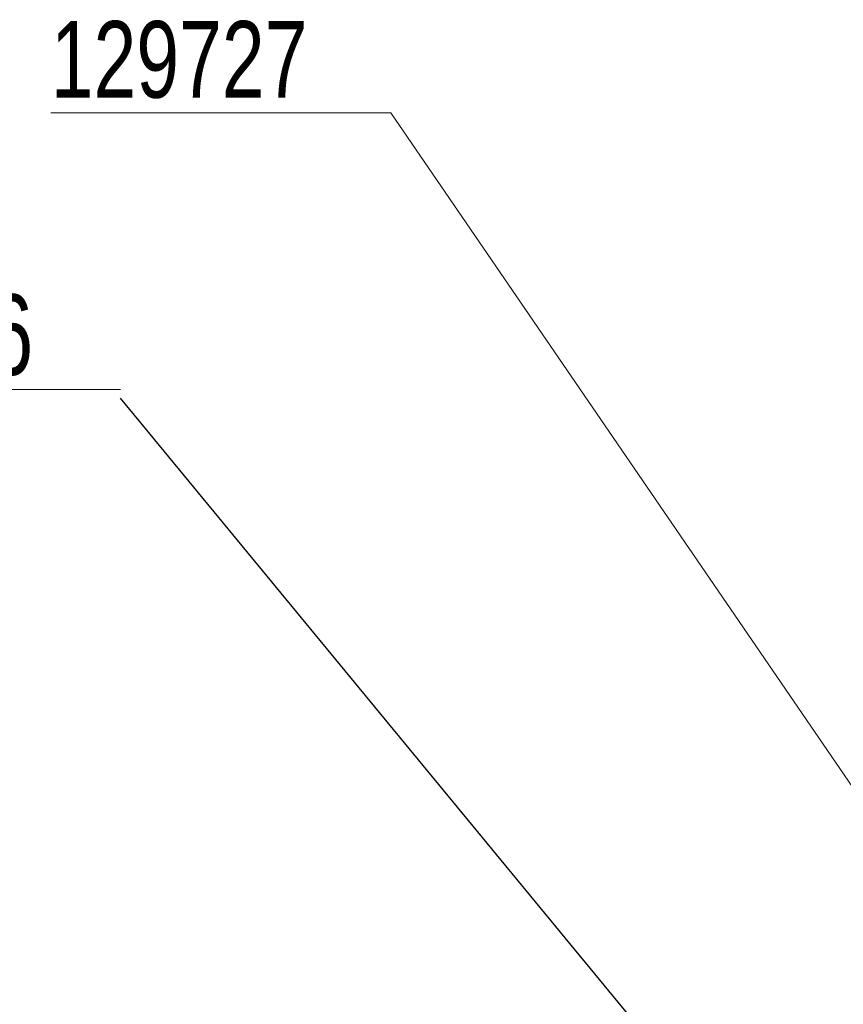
# Model space of a CAD drawing. Header units: millimetres. Extents: x 36 to 589, y 6 to 414.
# Tile 33 of 58: x 401 to 452, y 174 to 235. Entities that reach past the tile are written whole.
import ezdxf

# ---------------------------------------------------------------- set-up
doc = ezdxf.new("R2010")
doc.units = ezdxf.units.MM
doc.styles.add('SLDTEXTSTYLE1', font='TXT', dxfattribs={"width": 0.75})
doc.dimstyles.new('SLDDIMSTYLE3', dxfattribs={"dimtxt": 1.3, "dimasz": 1.3, "dimexe": 0, "dimexo": 0.0625, "dimgap": 0.325, "dimtad": 0, "dimtih": 1, "dimtoh": 1, "dimdec": 0, "dimrnd": 1e-09, "dimzin": 0, "dimdsep": 46, "dimtxsty": 'Standard', "dimblk1": 'DOT', "dimblk2": 'DOT', "dimsah": 1, "dimcen": 0.09, "dimadec": 0, "dimazin": 0, "dimtfac": 1, "dimtdec": 0, "dimtofl": 0, "dimtmove": 0, "dimatfit": 3, "dimldrblk": 'DOT', "dimfxl": 0, "dimtolj": 1, "dimtzin": 0, "dimarcsym": 0})

# ---------------------------------------------------------------- blocks, each defined once
blk = doc.blocks.new('SW_NOTE_3')
at = {"color": 0, "linetype": 'Continuous', "lineweight": 0}
for p, q in [((-22.164, 0.541), (0, 0.541)), ((0, 0.541), (-22.164, 0.541)), ((-22.164, 0.541), (0, 0.541)), ((0, 0.541), (-22.164, 0.541)), ((-22.164, 0.541), (0, 0.541)), ((0, 0.541), (-22.164, 0.541))]:
    blk.add_line(p, q, dxfattribs=at)
at = {"color": 0, "linetype": 'Continuous', "lineweight": 0, "insert": (-22.163, 6.447), "char_height": 5, "attachment_point": 1, "style": 'SLDTEXTSTYLE1'}
blk.add_mtext('141586', dxfattribs=at)
blk = doc.blocks.new('_DOT')
at = {"color": 0, "linetype": 'ByBlock', "lineweight": -2}
blk.add_line((-0.5, 0), (-1, 0), dxfattribs=at)
at = {"color": 0, "linetype": 'ByBlock', "const_width": 0.5}
blk.add_lwpolyline([(-0.25, 0, 1), (0.25, 0, 1)], format="xyb", close=True, dxfattribs=at)
blk = doc.blocks.new('SW_NOTE_4')
at = {"color": 0, "linetype": 'Continuous', "lineweight": 0}
for p, q in [((-0.003, 0.444), (21.113, 0.444)), ((21.113, 0.444), (-0.003, 0.444)), ((-0.003, 0.444), (21.113, 0.444)), ((21.113, 0.444), (-0.003, 0.444)), ((-0.003, 0.444), (21.113, 0.444)), ((21.113, 0.444), (-0.003, 0.444))]:
    blk.add_line(p, q, dxfattribs=at)
at = {"color": 0, "linetype": 'Continuous', "lineweight": 0, "insert": (0, 6.139), "char_height": 4.7625, "attachment_point": 1, "style": 'SLDTEXTSTYLE1'}
blk.add_mtext('129727', dxfattribs=at)

msp = doc.modelspace()

# ---------------------------------------------------------------- linework, layer by layer
at = {"color": 7, "linetype": 'Continuous', "lineweight": 0}
msp.add_line((465.6271355, 168.6900619), (424.0246153, 229.4606448), dxfattribs=at)

# ---------------------------------------------------------------- block references
for name, p in [('SW_NOTE_4', (402.9117956, 229.0163708)), ('SW_NOTE_3', (407.2504119, 211.7349789))]:
    msp.add_blockref(name, p, dxfattribs=at)

# ---------------------------------------------------------------- leaders
msp.add_leader([(463.6466511, 143.2738452), (407.2504119, 211.7349789)], dimstyle='SLDDIMSTYLE3', dxfattribs=at)

doc.saveas('drawing.dxf')
